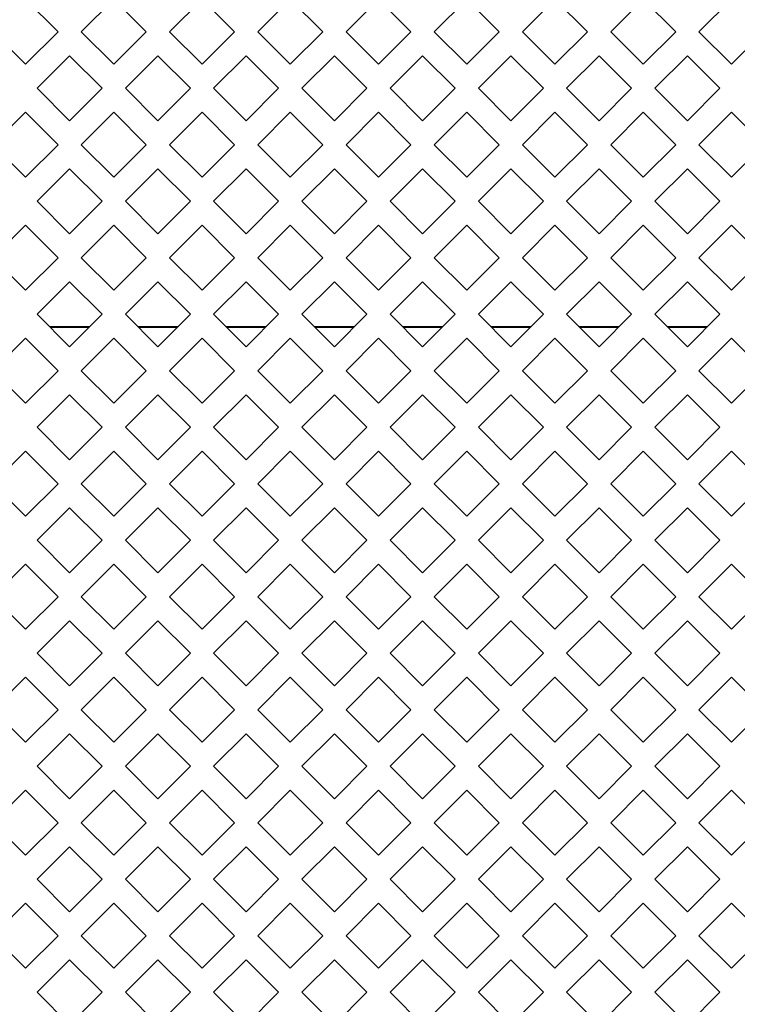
# Model space of a CAD drawing. Header units: millimetres. Extents: x 38 to 253, y 25 to 200.
# Tile 20 of 71: x 61.27 to 66.48, y 105.05 to 112.19. Entities that reach past the tile are written whole.
import ezdxf

# ---------------------------------------------------------------- set-up
doc = ezdxf.new("R2010")
doc.units = ezdxf.units.MM

msp = doc.modelspace()

# ---------------------------------------------------------------- linework, layer by layer
at = {"color": 7, "linetype": 'Continuous', "lineweight": 15}
for p, q in [((61.31424, 112.33858), (61.54994, 112.10288)), ((61.71854, 112.10288), (61.95424, 112.33858)), ((61.95424, 112.33858), (62.18994, 112.10288)), ((62.35854, 112.10288), (62.59424, 112.33858)), ((62.59424, 112.33858), (62.82994, 112.10288)), ((62.99854, 112.10288), (63.23424, 112.33858)), ((63.23424, 112.33858), (63.46994, 112.10288)), ((63.63854, 112.10288), (63.87424, 112.33858)), ((63.87424, 112.33858), (64.10994, 112.10288)), ((64.27854, 112.10288), (64.51424, 112.33858)), ((64.51424, 112.33858), (64.74994, 112.10288)), ((64.91854, 112.10288), (65.15424, 112.33858)), ((65.15424, 112.33858), (65.38994, 112.10288)), ((65.55854, 112.10288), (65.79424, 112.33858)), ((65.79424, 112.33858), (66.02994, 112.10288)), ((66.19854, 112.10288), (66.43424, 112.33858)), ((61.31424, 111.86718), (61.07854, 112.10288)), ((61.54994, 112.10288), (61.31424, 111.86718)), ((61.95424, 111.86718), (61.71854, 112.10288)), ((62.18994, 112.10288), (61.95424, 111.86718)), ((62.59424, 111.86718), (62.35854, 112.10288)), ((62.82994, 112.10288), (62.59424, 111.86718)), ((63.23424, 111.86718), (62.99854, 112.10288)), ((63.46994, 112.10288), (63.23424, 111.86718)), ((63.87424, 111.86718), (63.63854, 112.10288)), ((64.10994, 112.10288), (63.87424, 111.86718)), ((64.51424, 111.86718), (64.27854, 112.10288)), ((64.74994, 112.10288), (64.51424, 111.86718)), ((65.15424, 111.86718), (64.91854, 112.10288)), ((65.38994, 112.10288), (65.15424, 111.86718)), ((65.79424, 111.86718), (65.55854, 112.10288)), ((66.02994, 112.10288), (65.79424, 111.86718)), ((66.43424, 111.86718), (66.19854, 112.10288)), ((66.66994, 112.10288), (66.43424, 111.86718)), ((61.39854, 111.69288), (61.63424, 111.92858)), ((61.63424, 111.92858), (61.86994, 111.69288)), ((62.03854, 111.69288), (62.27424, 111.92858)), ((62.27424, 111.92858), (62.50994, 111.69288)), ((62.67854, 111.69288), (62.91424, 111.92858)), ((62.91424, 111.92858), (63.14994, 111.69288)), ((63.31854, 111.69288), (63.55424, 111.92858)), ((63.55424, 111.92858), (63.78994, 111.69288)), ((63.95854, 111.69288), (64.19424, 111.92858)), ((64.19424, 111.92858), (64.42994, 111.69288)), ((64.59854, 111.69288), (64.83424, 111.92858)), ((64.83424, 111.92858), (65.06994, 111.69288)), ((65.23854, 111.69288), (65.47424, 111.92858)), ((65.47424, 111.92858), (65.70994, 111.69288)), ((65.87854, 111.69288), (66.11424, 111.92858)), ((66.11424, 111.92858), (66.34994, 111.69288)), ((61.63424, 111.45718), (61.39854, 111.69288)), ((61.86994, 111.69288), (61.63424, 111.45718)), ((62.27424, 111.45718), (62.03854, 111.69288)), ((62.50994, 111.69288), (62.27424, 111.45718)), ((62.91424, 111.45718), (62.67854, 111.69288)), ((63.14994, 111.69288), (62.91424, 111.45718)), ((63.55424, 111.45718), (63.31854, 111.69288)), ((63.78994, 111.69288), (63.55424, 111.45718)), ((64.19424, 111.45718), (63.95854, 111.69288)), ((64.42994, 111.69288), (64.19424, 111.45718)), ((64.83424, 111.45718), (64.59854, 111.69288)), ((65.06994, 111.69288), (64.83424, 111.45718)), ((65.47424, 111.45718), (65.23854, 111.69288)), ((65.70994, 111.69288), (65.47424, 111.45718)), ((66.11424, 111.45718), (65.87854, 111.69288)), ((66.34994, 111.69288), (66.11424, 111.45718)), ((61.07854, 111.28288), (61.31424, 111.51858)), ((61.31424, 111.51858), (61.54994, 111.28288)), ((61.71854, 111.28288), (61.95424, 111.51858)), ((61.95424, 111.51858), (62.18994, 111.28288)), ((62.35854, 111.28288), (62.59424, 111.51858)), ((62.59424, 111.51858), (62.82994, 111.28288)), ((62.99854, 111.28288), (63.23424, 111.51858)), ((63.23424, 111.51858), (63.46994, 111.28288)), ((63.63854, 111.28288), (63.87424, 111.51858)), ((63.87424, 111.51858), (64.10994, 111.28288)), ((64.27854, 111.28288), (64.51424, 111.51858)), ((64.51424, 111.51858), (64.74994, 111.28288)), ((64.91854, 111.28288), (65.15424, 111.51858)), ((65.15424, 111.51858), (65.38994, 111.28288)), ((65.55854, 111.28288), (65.79424, 111.51858)), ((65.79424, 111.51858), (66.02994, 111.28288)), ((66.19854, 111.28288), (66.43424, 111.51858)), ((66.43424, 111.51858), (66.66994, 111.28288)), ((61.31424, 111.04718), (61.07854, 111.28288)), ((61.54994, 111.28288), (61.31424, 111.04718)), ((61.95424, 111.04718), (61.71854, 111.28288)), ((62.18994, 111.28288), (61.95424, 111.04718)), ((62.59424, 111.04718), (62.35854, 111.28288)), ((62.82994, 111.28288), (62.59424, 111.04718)), ((63.23424, 111.04718), (62.99854, 111.28288)), ((63.46994, 111.28288), (63.23424, 111.04718)), ((63.87424, 111.04718), (63.63854, 111.28288)), ((64.10994, 111.28288), (63.87424, 111.04718)), ((64.51424, 111.04718), (64.27854, 111.28288)), ((64.74994, 111.28288), (64.51424, 111.04718)), ((65.15424, 111.04718), (64.91854, 111.28288)), ((65.38994, 111.28288), (65.15424, 111.04718)), ((65.79424, 111.04718), (65.55854, 111.28288)), ((66.02994, 111.28288), (65.79424, 111.04718)), ((66.43424, 111.04718), (66.19854, 111.28288)), ((66.66994, 111.28288), (66.43424, 111.04718)), ((61.39854, 110.87288), (61.63424, 111.10858)), ((61.63424, 111.10858), (61.86994, 110.87288)), ((62.03854, 110.87288), (62.27424, 111.10858)), ((62.27424, 111.10858), (62.50994, 110.87288)), ((62.67854, 110.87288), (62.91424, 111.10858)), ((62.91424, 111.10858), (63.14994, 110.87288)), ((63.31854, 110.87288), (63.55424, 111.10858)), ((63.55424, 111.10858), (63.78994, 110.87288)), ((63.95854, 110.87288), (64.19424, 111.10858)), ((64.19424, 111.10858), (64.42994, 110.87288)), ((64.59854, 110.87288), (64.83424, 111.10858)), ((64.83424, 111.10858), (65.06994, 110.87288)), ((65.23854, 110.87288), (65.47424, 111.10858)), ((65.47424, 111.10858), (65.70994, 110.87288)), ((65.87854, 110.87288), (66.11424, 111.10858)), ((66.11424, 111.10858), (66.34994, 110.87288)), ((61.63424, 110.63718), (61.39854, 110.87288)), ((61.86994, 110.87288), (61.63424, 110.63718)), ((62.27424, 110.63718), (62.03854, 110.87288)), ((62.50994, 110.87288), (62.27424, 110.63718)), ((62.91424, 110.63718), (62.67854, 110.87288)), ((63.14994, 110.87288), (62.91424, 110.63718)), ((63.55424, 110.63718), (63.31854, 110.87288)), ((63.78994, 110.87288), (63.55424, 110.63718)), ((64.19424, 110.63718), (63.95854, 110.87288)), ((64.42994, 110.87288), (64.19424, 110.63718)), ((64.83424, 110.63718), (64.59854, 110.87288)), ((65.06994, 110.87288), (64.83424, 110.63718)), ((65.47424, 110.63718), (65.23854, 110.87288)), ((65.70994, 110.87288), (65.47424, 110.63718)), ((66.11424, 110.63718), (65.87854, 110.87288)), ((66.34994, 110.87288), (66.11424, 110.63718)), ((61.07854, 110.46288), (61.31424, 110.69858)), ((61.31424, 110.69858), (61.54994, 110.46288)), ((61.71854, 110.46288), (61.95424, 110.69858)), ((61.95424, 110.69858), (62.18994, 110.46288)), ((62.35854, 110.46288), (62.59424, 110.69858)), ((62.59424, 110.69858), (62.82994, 110.46288)), ((62.99854, 110.46288), (63.23424, 110.69858)), ((63.23424, 110.69858), (63.46994, 110.46288)), ((63.63854, 110.46288), (63.87424, 110.69858)), ((63.87424, 110.69858), (64.10994, 110.46288)), ((64.27854, 110.46288), (64.51424, 110.69858)), ((64.51424, 110.69858), (64.74994, 110.46288)), ((64.91854, 110.46288), (65.15424, 110.69858)), ((65.15424, 110.69858), (65.38994, 110.46288)), ((65.55854, 110.46288), (65.79424, 110.69858)), ((65.79424, 110.69858), (66.02994, 110.46288)), ((66.19854, 110.46288), (66.43424, 110.69858)), ((66.43424, 110.69858), (66.66994, 110.46288)), ((61.31424, 110.22718), (61.07854, 110.46288)), ((61.54994, 110.46288), (61.31424, 110.22718)), ((61.95424, 110.22718), (61.71854, 110.46288)), ((62.18994, 110.46288), (61.95424, 110.22718)), ((62.59424, 110.22718), (62.35854, 110.46288)), ((62.82994, 110.46288), (62.59424, 110.22718)), ((63.23424, 110.22718), (62.99854, 110.46288)), ((63.46994, 110.46288), (63.23424, 110.22718)), ((63.87424, 110.22718), (63.63854, 110.46288)), ((64.10994, 110.46288), (63.87424, 110.22718)), ((64.51424, 110.22718), (64.27854, 110.46288)), ((64.74994, 110.46288), (64.51424, 110.22718)), ((65.15424, 110.22718), (64.91854, 110.46288)), ((65.38994, 110.46288), (65.15424, 110.22718)), ((65.79424, 110.22718), (65.55854, 110.46288)), ((66.02994, 110.46288), (65.79424, 110.22718)), ((66.43424, 110.22718), (66.19854, 110.46288)), ((66.66994, 110.46288), (66.43424, 110.22718)), ((61.39854, 110.05288), (61.63424, 110.28859)), ((61.63424, 110.28859), (61.86994, 110.05288)), ((62.03854, 110.05288), (62.27424, 110.28859)), ((62.27424, 110.28859), (62.50994, 110.05288)), ((62.67854, 110.05288), (62.91424, 110.28859)), ((62.91424, 110.28859), (63.14994, 110.05288)), ((63.31854, 110.05288), (63.55424, 110.28859)), ((63.55424, 110.28859), (63.78994, 110.05288)), ((63.95854, 110.05288), (64.19424, 110.28859)), ((64.19424, 110.28859), (64.42994, 110.05288)), ((64.59854, 110.05288), (64.83424, 110.28859)), ((64.83424, 110.28859), (65.06994, 110.05288)), ((65.23854, 110.05288), (65.47424, 110.28859)), ((65.47424, 110.28859), (65.70994, 110.05288)), ((65.87854, 110.05288), (66.11424, 110.28859)), ((66.11424, 110.28859), (66.34994, 110.05288)), ((61.63424, 109.81718), (61.39854, 110.05288)), ((61.86994, 110.05288), (61.63424, 109.81718)), ((62.27424, 109.81718), (62.03854, 110.05288)), ((62.50994, 110.05288), (62.27424, 109.81718)), ((62.91424, 109.81718), (62.67854, 110.05288)), ((63.14994, 110.05288), (62.91424, 109.81718)), ((63.55424, 109.81718), (63.31854, 110.05288)), ((63.78994, 110.05288), (63.55424, 109.81718)), ((64.19424, 109.81718), (63.95854, 110.05288)), ((64.42994, 110.05288), (64.19424, 109.81718)), ((64.83424, 109.81718), (64.59854, 110.05288)), ((65.06994, 110.05288), (64.83424, 109.81718)), ((65.47424, 109.81718), (65.23854, 110.05288)), ((65.70994, 110.05288), (65.47424, 109.81718)), ((66.11424, 109.81718), (65.87854, 110.05288)), ((66.34994, 110.05288), (66.11424, 109.81718)), ((61.49541, 109.95601), (61.77307, 109.95601)), ((62.13541, 109.95601), (62.41307, 109.95601)), ((62.77541, 109.95601), (63.05307, 109.95601)), ((63.41541, 109.95601), (63.69307, 109.95601)), ((64.05541, 109.95601), (64.33307, 109.95601)), ((64.69541, 109.95601), (64.97307, 109.95601)), ((65.33541, 109.95601), (65.61307, 109.95601)), ((65.97541, 109.95601), (66.25307, 109.95601)), ((61.07854, 109.64288), (61.31424, 109.87858)), ((61.31424, 109.87858), (61.54994, 109.64288)), ((61.71854, 109.64288), (61.95424, 109.87858)), ((61.95424, 109.87858), (62.18994, 109.64288)), ((62.35854, 109.64288), (62.59424, 109.87858)), ((62.59424, 109.87858), (62.82994, 109.64288)), ((62.99854, 109.64288), (63.23424, 109.87858)), ((63.23424, 109.87858), (63.46994, 109.64288)), ((63.63854, 109.64288), (63.87424, 109.87858)), ((63.87424, 109.87858), (64.10994, 109.64288)), ((64.27854, 109.64288), (64.51424, 109.87858)), ((64.51424, 109.87858), (64.74994, 109.64288)), ((64.91854, 109.64288), (65.15424, 109.87858)), ((65.15424, 109.87858), (65.38994, 109.64288)), ((65.55854, 109.64288), (65.79424, 109.87858)), ((65.79424, 109.87858), (66.02994, 109.64288)), ((66.19854, 109.64288), (66.43424, 109.87858)), ((66.43424, 109.87858), (66.66994, 109.64288)), ((61.31424, 109.40718), (61.07854, 109.64288)), ((61.54994, 109.64288), (61.31424, 109.40718)), ((61.95424, 109.40718), (61.71854, 109.64288)), ((62.18994, 109.64288), (61.95424, 109.40718)), ((62.59424, 109.40718), (62.35854, 109.64288)), ((62.82994, 109.64288), (62.59424, 109.40718)), ((63.23424, 109.40718), (62.99854, 109.64288)), ((63.46994, 109.64288), (63.23424, 109.40718)), ((63.87424, 109.40718), (63.63854, 109.64288)), ((64.10994, 109.64288), (63.87424, 109.40718)), ((64.51424, 109.40718), (64.27854, 109.64288)), ((64.74994, 109.64288), (64.51424, 109.40718)), ((65.15424, 109.40718), (64.91854, 109.64288)), ((65.38994, 109.64288), (65.15424, 109.40718)), ((65.79424, 109.40718), (65.55854, 109.64288)), ((66.02994, 109.64288), (65.79424, 109.40718)), ((66.43424, 109.40718), (66.19854, 109.64288)), ((66.66994, 109.64288), (66.43424, 109.40718)), ((61.39854, 109.23288), (61.63424, 109.46858)), ((61.63424, 109.46858), (61.86994, 109.23288)), ((62.03854, 109.23288), (62.27424, 109.46858)), ((62.27424, 109.46858), (62.50994, 109.23288)), ((62.67854, 109.23288), (62.91424, 109.46858)), ((62.91424, 109.46858), (63.14994, 109.23288)), ((63.31854, 109.23288), (63.55424, 109.46858)), ((63.55424, 109.46858), (63.78994, 109.23288)), ((63.95854, 109.23288), (64.19424, 109.46858)), ((64.19424, 109.46858), (64.42994, 109.23288)), ((64.59854, 109.23288), (64.83424, 109.46858)), ((64.83424, 109.46858), (65.06994, 109.23288)), ((65.23854, 109.23288), (65.47424, 109.46858)), ((65.47424, 109.46858), (65.70994, 109.23288)), ((65.87854, 109.23288), (66.11424, 109.46858)), ((66.11424, 109.46858), (66.34994, 109.23288)), ((61.63424, 108.99718), (61.39854, 109.23288)), ((61.86994, 109.23288), (61.63424, 108.99718)), ((62.27424, 108.99718), (62.03854, 109.23288)), ((62.50994, 109.23288), (62.27424, 108.99718)), ((62.91424, 108.99718), (62.67854, 109.23288)), ((63.14994, 109.23288), (62.91424, 108.99718)), ((63.55424, 108.99718), (63.31854, 109.23288)), ((63.78994, 109.23288), (63.55424, 108.99718)), ((64.19424, 108.99718), (63.95854, 109.23288)), ((64.42994, 109.23288), (64.19424, 108.99718)), ((64.83424, 108.99718), (64.59854, 109.23288)), ((65.06994, 109.23288), (64.83424, 108.99718)), ((65.47424, 108.99718), (65.23854, 109.23288)), ((65.70994, 109.23288), (65.47424, 108.99718)), ((66.11424, 108.99718), (65.87854, 109.23288)), ((66.34994, 109.23288), (66.11424, 108.99718)), ((61.07854, 108.82288), (61.31424, 109.05858)), ((61.31424, 109.05858), (61.54994, 108.82288)), ((61.71854, 108.82288), (61.95424, 109.05858)), ((61.95424, 109.05858), (62.18994, 108.82288)), ((62.35854, 108.82288), (62.59424, 109.05858)), ((62.59424, 109.05858), (62.82994, 108.82288)), ((62.99854, 108.82288), (63.23424, 109.05858)), ((63.23424, 109.05858), (63.46994, 108.82288)), ((63.63854, 108.82288), (63.87424, 109.05858)), ((63.87424, 109.05858), (64.10994, 108.82288)), ((64.27854, 108.82288), (64.51424, 109.05858)), ((64.51424, 109.05858), (64.74994, 108.82288)), ((64.91854, 108.82288), (65.15424, 109.05858)), ((65.15424, 109.05858), (65.38994, 108.82288)), ((65.55854, 108.82288), (65.79424, 109.05858)), ((65.79424, 109.05858), (66.02994, 108.82288)), ((66.19854, 108.82288), (66.43424, 109.05858)), ((66.43424, 109.05858), (66.66994, 108.82288)), ((61.31424, 108.58718), (61.07854, 108.82288)), ((61.54994, 108.82288), (61.31424, 108.58718)), ((61.95424, 108.58718), (61.71854, 108.82288)), ((62.18994, 108.82288), (61.95424, 108.58718)), ((62.59424, 108.58718), (62.35854, 108.82288)), ((62.82994, 108.82288), (62.59424, 108.58718)), ((63.23424, 108.58718), (62.99854, 108.82288)), ((63.46994, 108.82288), (63.23424, 108.58718)), ((63.87424, 108.58718), (63.63854, 108.82288)), ((64.10994, 108.82288), (63.87424, 108.58718)), ((64.51424, 108.58718), (64.27854, 108.82288)), ((64.74994, 108.82288), (64.51424, 108.58718)), ((65.15424, 108.58718), (64.91854, 108.82288)), ((65.38994, 108.82288), (65.15424, 108.58718)), ((65.79424, 108.58718), (65.55854, 108.82288)), ((66.02994, 108.82288), (65.79424, 108.58718)), ((66.43424, 108.58718), (66.19854, 108.82288)), ((66.66994, 108.82288), (66.43424, 108.58718)), ((61.39854, 108.41288), (61.63424, 108.64859)), ((61.63424, 108.64859), (61.86994, 108.41288)), ((62.03854, 108.41288), (62.27424, 108.64859)), ((62.27424, 108.64859), (62.50994, 108.41288)), ((62.67854, 108.41288), (62.91424, 108.64859)), ((62.91424, 108.64859), (63.14994, 108.41288)), ((63.31854, 108.41288), (63.55424, 108.64859)), ((63.55424, 108.64859), (63.78994, 108.41288)), ((63.95854, 108.41288), (64.19424, 108.64859)), ((64.19424, 108.64859), (64.42994, 108.41288)), ((64.59854, 108.41288), (64.83424, 108.64859)), ((64.83424, 108.64859), (65.06994, 108.41288)), ((65.23854, 108.41288), (65.47424, 108.64859)), ((65.47424, 108.64859), (65.70994, 108.41288)), ((65.87854, 108.41288), (66.11424, 108.64859)), ((66.11424, 108.64859), (66.34994, 108.41288)), ((61.63424, 108.17718), (61.39854, 108.41288)), ((61.86994, 108.41288), (61.63424, 108.17718)), ((62.27424, 108.17718), (62.03854, 108.41288)), ((62.50994, 108.41288), (62.27424, 108.17718)), ((62.91424, 108.17718), (62.67854, 108.41288)), ((63.14994, 108.41288), (62.91424, 108.17718)), ((63.55424, 108.17718), (63.31854, 108.41288)), ((63.78994, 108.41288), (63.55424, 108.17718)), ((64.19424, 108.17718), (63.95854, 108.41288)), ((64.42994, 108.41288), (64.19424, 108.17718)), ((64.83424, 108.17718), (64.59854, 108.41288)), ((65.06994, 108.41288), (64.83424, 108.17718)), ((65.47424, 108.17718), (65.23854, 108.41288)), ((65.70994, 108.41288), (65.47424, 108.17718)), ((66.11424, 108.17718), (65.87854, 108.41288)), ((66.34994, 108.41288), (66.11424, 108.17718)), ((61.07854, 108.00288), (61.31424, 108.23858)), ((61.31424, 108.23858), (61.54994, 108.00288)), ((61.71854, 108.00288), (61.95424, 108.23858)), ((61.95424, 108.23858), (62.18994, 108.00288)), ((62.35854, 108.00288), (62.59424, 108.23858)), ((62.59424, 108.23858), (62.82994, 108.00288)), ((62.99854, 108.00288), (63.23424, 108.23858)), ((63.23424, 108.23858), (63.46994, 108.00288)), ((63.63854, 108.00288), (63.87424, 108.23858)), ((63.87424, 108.23858), (64.10994, 108.00288)), ((64.27854, 108.00288), (64.51424, 108.23858)), ((64.51424, 108.23858), (64.74994, 108.00288)), ((64.91854, 108.00288), (65.15424, 108.23858)), ((65.15424, 108.23858), (65.38994, 108.00288)), ((65.55854, 108.00288), (65.79424, 108.23858)), ((65.79424, 108.23858), (66.02994, 108.00288)), ((66.19854, 108.00288), (66.43424, 108.23858)), ((66.43424, 108.23858), (66.66994, 108.00288)), ((61.31424, 107.76718), (61.07854, 108.00288)), ((61.54994, 108.00288), (61.31424, 107.76718)), ((61.95424, 107.76718), (61.71854, 108.00288)), ((62.18994, 108.00288), (61.95424, 107.76718)), ((62.59424, 107.76718), (62.35854, 108.00288)), ((62.82994, 108.00288), (62.59424, 107.76718)), ((63.23424, 107.76718), (62.99854, 108.00288)), ((63.46994, 108.00288), (63.23424, 107.76718)), ((63.87424, 107.76718), (63.63854, 108.00288)), ((64.10994, 108.00288), (63.87424, 107.76718)), ((64.51424, 107.76718), (64.27854, 108.00288)), ((64.74994, 108.00288), (64.51424, 107.76718)), ((65.15424, 107.76718), (64.91854, 108.00288)), ((65.38994, 108.00288), (65.15424, 107.76718)), ((65.79424, 107.76718), (65.55854, 108.00288)), ((66.02994, 108.00288), (65.79424, 107.76718)), ((66.43424, 107.76718), (66.19854, 108.00288)), ((66.66994, 108.00288), (66.43424, 107.76718)), ((61.39854, 107.59288), (61.63424, 107.82858)), ((61.63424, 107.82858), (61.86994, 107.59288)), ((62.03854, 107.59288), (62.27424, 107.82858)), ((62.27424, 107.82858), (62.50994, 107.59288)), ((62.67854, 107.59288), (62.91424, 107.82858)), ((62.91424, 107.82858), (63.14994, 107.59288)), ((63.31854, 107.59288), (63.55424, 107.82858)), ((63.55424, 107.82858), (63.78994, 107.59288)), ((63.95854, 107.59288), (64.19424, 107.82858)), ((64.19424, 107.82858), (64.42994, 107.59288)), ((64.59854, 107.59288), (64.83424, 107.82858)), ((64.83424, 107.82858), (65.06994, 107.59288)), ((65.23854, 107.59288), (65.47424, 107.82858)), ((65.47424, 107.82858), (65.70994, 107.59288)), ((65.87854, 107.59288), (66.11424, 107.82858)), ((66.11424, 107.82858), (66.34994, 107.59288)), ((61.63424, 107.35718), (61.39854, 107.59288)), ((61.86994, 107.59288), (61.63424, 107.35718)), ((62.27424, 107.35718), (62.03854, 107.59288)), ((62.50994, 107.59288), (62.27424, 107.35718)), ((62.91424, 107.35718), (62.67854, 107.59288)), ((63.14994, 107.59288), (62.91424, 107.35718)), ((63.55424, 107.35718), (63.31854, 107.59288)), ((63.78994, 107.59288), (63.55424, 107.35718)), ((64.19424, 107.35718), (63.95854, 107.59288)), ((64.42994, 107.59288), (64.19424, 107.35718)), ((64.83424, 107.35718), (64.59854, 107.59288)), ((65.06994, 107.59288), (64.83424, 107.35718)), ((65.47424, 107.35718), (65.23854, 107.59288)), ((65.70994, 107.59288), (65.47424, 107.35718)), ((66.11424, 107.35718), (65.87854, 107.59288)), ((66.34994, 107.59288), (66.11424, 107.35718)), ((61.07854, 107.18288), (61.31424, 107.41858)), ((61.31424, 107.41858), (61.54994, 107.18288)), ((61.71854, 107.18288), (61.95424, 107.41858)), ((61.95424, 107.41858), (62.18994, 107.18288)), ((62.35854, 107.18288), (62.59424, 107.41858)), ((62.59424, 107.41858), (62.82994, 107.18288)), ((62.99854, 107.18288), (63.23424, 107.41858)), ((63.23424, 107.41858), (63.46994, 107.18288)), ((63.63854, 107.18288), (63.87424, 107.41858)), ((63.87424, 107.41858), (64.10994, 107.18288)), ((64.27854, 107.18288), (64.51424, 107.41858)), ((64.51424, 107.41858), (64.74994, 107.18288)), ((64.91854, 107.18288), (65.15424, 107.41858)), ((65.15424, 107.41858), (65.38994, 107.18288)), ((65.55854, 107.18288), (65.79424, 107.41858)), ((65.79424, 107.41858), (66.02994, 107.18288)), ((66.19854, 107.18288), (66.43424, 107.41858)), ((66.43424, 107.41858), (66.66994, 107.18288)), ((61.31424, 106.94718), (61.07854, 107.18288)), ((61.54994, 107.18288), (61.31424, 106.94718)), ((61.95424, 106.94718), (61.71854, 107.18288)), ((62.18994, 107.18288), (61.95424, 106.94718)), ((62.59424, 106.94718), (62.35854, 107.18288)), ((62.82994, 107.18288), (62.59424, 106.94718)), ((63.23424, 106.94718), (62.99854, 107.18288)), ((63.46994, 107.18288), (63.23424, 106.94718)), ((63.87424, 106.94718), (63.63854, 107.18288)), ((64.10994, 107.18288), (63.87424, 106.94718)), ((64.51424, 106.94718), (64.27854, 107.18288)), ((64.74994, 107.18288), (64.51424, 106.94718)), ((65.15424, 106.94718), (64.91854, 107.18288)), ((65.38994, 107.18288), (65.15424, 106.94718)), ((65.79424, 106.94718), (65.55854, 107.18288)), ((66.02994, 107.18288), (65.79424, 106.94718)), ((66.43424, 106.94718), (66.19854, 107.18288)), ((66.66994, 107.18288), (66.43424, 106.94718)), ((61.39854, 106.77288), (61.63424, 107.00859)), ((61.63424, 107.00859), (61.86994, 106.77288)), ((62.03854, 106.77288), (62.27424, 107.00859)), ((62.27424, 107.00859), (62.50994, 106.77288)), ((62.67854, 106.77288), (62.91424, 107.00859)), ((62.91424, 107.00859), (63.14994, 106.77288)), ((63.31854, 106.77288), (63.55424, 107.00859)), ((63.55424, 107.00859), (63.78994, 106.77288)), ((63.95854, 106.77288), (64.19424, 107.00859)), ((64.19424, 107.00859), (64.42994, 106.77288)), ((64.59854, 106.77288), (64.83424, 107.00859)), ((64.83424, 107.00859), (65.06994, 106.77288)), ((65.23854, 106.77288), (65.47424, 107.00859)), ((65.47424, 107.00859), (65.70994, 106.77288)), ((65.87854, 106.77288), (66.11424, 107.00859)), ((66.11424, 107.00859), (66.34994, 106.77288)), ((61.63424, 106.53718), (61.39854, 106.77288)), ((61.86994, 106.77288), (61.63424, 106.53718)), ((62.27424, 106.53718), (62.03854, 106.77288)), ((62.50994, 106.77288), (62.27424, 106.53718)), ((62.91424, 106.53718), (62.67854, 106.77288)), ((63.14994, 106.77288), (62.91424, 106.53718)), ((63.55424, 106.53718), (63.31854, 106.77288)), ((63.78994, 106.77288), (63.55424, 106.53718)), ((64.19424, 106.53718), (63.95854, 106.77288)), ((64.42994, 106.77288), (64.19424, 106.53718)), ((64.83424, 106.53718), (64.59854, 106.77288)), ((65.06994, 106.77288), (64.83424, 106.53718)), ((65.47424, 106.53718), (65.23854, 106.77288)), ((65.70994, 106.77288), (65.47424, 106.53718)), ((66.11424, 106.53718), (65.87854, 106.77288)), ((66.34994, 106.77288), (66.11424, 106.53718)), ((61.07854, 106.36288), (61.31424, 106.59858)), ((61.31424, 106.59858), (61.54994, 106.36288)), ((61.71854, 106.36288), (61.95424, 106.59858)), ((61.95424, 106.59858), (62.18994, 106.36288)), ((62.35854, 106.36288), (62.59424, 106.59858)), ((62.59424, 106.59858), (62.82994, 106.36288)), ((62.99854, 106.36288), (63.23424, 106.59858)), ((63.23424, 106.59858), (63.46994, 106.36288)), ((63.63854, 106.36288), (63.87424, 106.59858)), ((63.87424, 106.59858), (64.10994, 106.36288)), ((64.27854, 106.36288), (64.51424, 106.59858)), ((64.51424, 106.59858), (64.74994, 106.36288)), ((64.91854, 106.36288), (65.15424, 106.59858)), ((65.15424, 106.59858), (65.38994, 106.36288)), ((65.55854, 106.36288), (65.79424, 106.59858)), ((65.79424, 106.59858), (66.02994, 106.36288)), ((66.19854, 106.36288), (66.43424, 106.59858)), ((66.43424, 106.59858), (66.66994, 106.36288)), ((61.31424, 106.12718), (61.07854, 106.36288)), ((61.54994, 106.36288), (61.31424, 106.12718)), ((61.95424, 106.12718), (61.71854, 106.36288)), ((62.18994, 106.36288), (61.95424, 106.12718)), ((62.59424, 106.12718), (62.35854, 106.36288)), ((62.82994, 106.36288), (62.59424, 106.12718)), ((63.23424, 106.12718), (62.99854, 106.36288)), ((63.46994, 106.36288), (63.23424, 106.12718)), ((63.87424, 106.12718), (63.63854, 106.36288)), ((64.10994, 106.36288), (63.87424, 106.12718)), ((64.51424, 106.12718), (64.27854, 106.36288)), ((64.74994, 106.36288), (64.51424, 106.12718)), ((65.15424, 106.12718), (64.91854, 106.36288)), ((65.38994, 106.36288), (65.15424, 106.12718)), ((65.79424, 106.12718), (65.55854, 106.36288)), ((66.02994, 106.36288), (65.79424, 106.12718)), ((66.43424, 106.12718), (66.19854, 106.36288)), ((66.66994, 106.36288), (66.43424, 106.12718)), ((61.39854, 105.95288), (61.63424, 106.18858)), ((61.63424, 106.18858), (61.86994, 105.95288)), ((62.03854, 105.95288), (62.27424, 106.18858)), ((62.27424, 106.18858), (62.50994, 105.95288)), ((62.67854, 105.95288), (62.91424, 106.18858)), ((62.91424, 106.18858), (63.14994, 105.95288)), ((63.31854, 105.95288), (63.55424, 106.18858)), ((63.55424, 106.18858), (63.78994, 105.95288)), ((63.95854, 105.95288), (64.19424, 106.18858)), ((64.19424, 106.18858), (64.42994, 105.95288)), ((64.59854, 105.95288), (64.83424, 106.18858)), ((64.83424, 106.18858), (65.06994, 105.95288)), ((65.23854, 105.95288), (65.47424, 106.18858)), ((65.47424, 106.18858), (65.70994, 105.95288)), ((65.87854, 105.95288), (66.11424, 106.18858)), ((66.11424, 106.18858), (66.34994, 105.95288)), ((61.63424, 105.71718), (61.39854, 105.95288)), ((61.86994, 105.95288), (61.63424, 105.71718)), ((62.27424, 105.71718), (62.03854, 105.95288)), ((62.50994, 105.95288), (62.27424, 105.71718)), ((62.91424, 105.71718), (62.67854, 105.95288)), ((63.14994, 105.95288), (62.91424, 105.71718)), ((63.55424, 105.71718), (63.31854, 105.95288)), ((63.78994, 105.95288), (63.55424, 105.71718)), ((64.19424, 105.71718), (63.95854, 105.95288)), ((64.42994, 105.95288), (64.19424, 105.71718)), ((64.83424, 105.71718), (64.59854, 105.95288)), ((65.06994, 105.95288), (64.83424, 105.71718)), ((65.47424, 105.71718), (65.23854, 105.95288)), ((65.70994, 105.95288), (65.47424, 105.71718)), ((66.11424, 105.71718), (65.87854, 105.95288)), ((66.34994, 105.95288), (66.11424, 105.71718)), ((61.07854, 105.54288), (61.31424, 105.77858)), ((61.31424, 105.77858), (61.54994, 105.54288)), ((61.71854, 105.54288), (61.95424, 105.77858)), ((61.95424, 105.77858), (62.18994, 105.54288)), ((62.35854, 105.54288), (62.59424, 105.77858)), ((62.59424, 105.77858), (62.82994, 105.54288)), ((62.99854, 105.54288), (63.23424, 105.77858)), ((63.23424, 105.77858), (63.46994, 105.54288)), ((63.63854, 105.54288), (63.87424, 105.77858)), ((63.87424, 105.77858), (64.10994, 105.54288)), ((64.27854, 105.54288), (64.51424, 105.77858)), ((64.51424, 105.77858), (64.74994, 105.54288)), ((64.91854, 105.54288), (65.15424, 105.77858)), ((65.15424, 105.77858), (65.38994, 105.54288)), ((65.55854, 105.54288), (65.79424, 105.77858)), ((65.79424, 105.77858), (66.02994, 105.54288)), ((66.19854, 105.54288), (66.43424, 105.77858)), ((66.43424, 105.77858), (66.66994, 105.54288)), ((61.31424, 105.30718), (61.07854, 105.54288)), ((61.54994, 105.54288), (61.31424, 105.30718)), ((61.95424, 105.30718), (61.71854, 105.54288)), ((62.18994, 105.54288), (61.95424, 105.30718)), ((62.59424, 105.30718), (62.35854, 105.54288)), ((62.82994, 105.54288), (62.59424, 105.30718)), ((63.23424, 105.30718), (62.99854, 105.54288)), ((63.46994, 105.54288), (63.23424, 105.30718)), ((63.87424, 105.30718), (63.63854, 105.54288)), ((64.10994, 105.54288), (63.87424, 105.30718)), ((64.51424, 105.30718), (64.27854, 105.54288)), ((64.74994, 105.54288), (64.51424, 105.30718)), ((65.15424, 105.30718), (64.91854, 105.54288)), ((65.38994, 105.54288), (65.15424, 105.30718)), ((65.79424, 105.30718), (65.55854, 105.54288)), ((66.02994, 105.54288), (65.79424, 105.30718)), ((66.43424, 105.30718), (66.19854, 105.54288)), ((66.66994, 105.54288), (66.43424, 105.30718)), ((61.39854, 105.13288), (61.63424, 105.36859)), ((61.63424, 105.36859), (61.86994, 105.13288)), ((62.03854, 105.13288), (62.27424, 105.36859)), ((62.27424, 105.36859), (62.50994, 105.13288)), ((62.67854, 105.13288), (62.91424, 105.36859)), ((62.91424, 105.36859), (63.14994, 105.13288)), ((63.31854, 105.13288), (63.55424, 105.36859)), ((63.55424, 105.36859), (63.78994, 105.13288)), ((63.95854, 105.13288), (64.19424, 105.36859)), ((64.19424, 105.36859), (64.42994, 105.13288)), ((64.59854, 105.13288), (64.83424, 105.36859)), ((64.83424, 105.36859), (65.06994, 105.13288)), ((65.23854, 105.13288), (65.47424, 105.36859)), ((65.47424, 105.36859), (65.70994, 105.13288)), ((65.87854, 105.13288), (66.11424, 105.36859)), ((66.11424, 105.36859), (66.34994, 105.13288)), ((61.63424, 104.89718), (61.39854, 105.13288)), ((61.86994, 105.13288), (61.63424, 104.89718)), ((62.27424, 104.89718), (62.03854, 105.13288)), ((62.50994, 105.13288), (62.27424, 104.89718)), ((62.91424, 104.89718), (62.67854, 105.13288)), ((63.14994, 105.13288), (62.91424, 104.89718)), ((63.55424, 104.89718), (63.31854, 105.13288)), ((63.78994, 105.13288), (63.55424, 104.89718)), ((64.19424, 104.89718), (63.95854, 105.13288)), ((64.42994, 105.13288), (64.19424, 104.89718)), ((64.83424, 104.89718), (64.59854, 105.13288)), ((65.06994, 105.13288), (64.83424, 104.89718)), ((65.47424, 104.89718), (65.23854, 105.13288)), ((65.70994, 105.13288), (65.47424, 104.89718)), ((66.11424, 104.89718), (65.87854, 105.13288)), ((66.34994, 105.13288), (66.11424, 104.89718))]:
    msp.add_line(p, q, dxfattribs=at)
at = {"color": 8, "linetype": 'Continuous', "lineweight": 15}
for p, q in [((61.48737, 109.96405), (61.78111, 109.96405)), ((62.12737, 109.96405), (62.42111, 109.96405)), ((62.76737, 109.96405), (63.06111, 109.96405)), ((63.40737, 109.96405), (63.70111, 109.96405)), ((64.04737, 109.96405), (64.34111, 109.96405)), ((64.68737, 109.96405), (64.98111, 109.96405)), ((65.32737, 109.96405), (65.62111, 109.96405)), ((65.96737, 109.96405), (66.26111, 109.96405))]:
    msp.add_line(p, q, dxfattribs=at)

doc.saveas('drawing.dxf')
